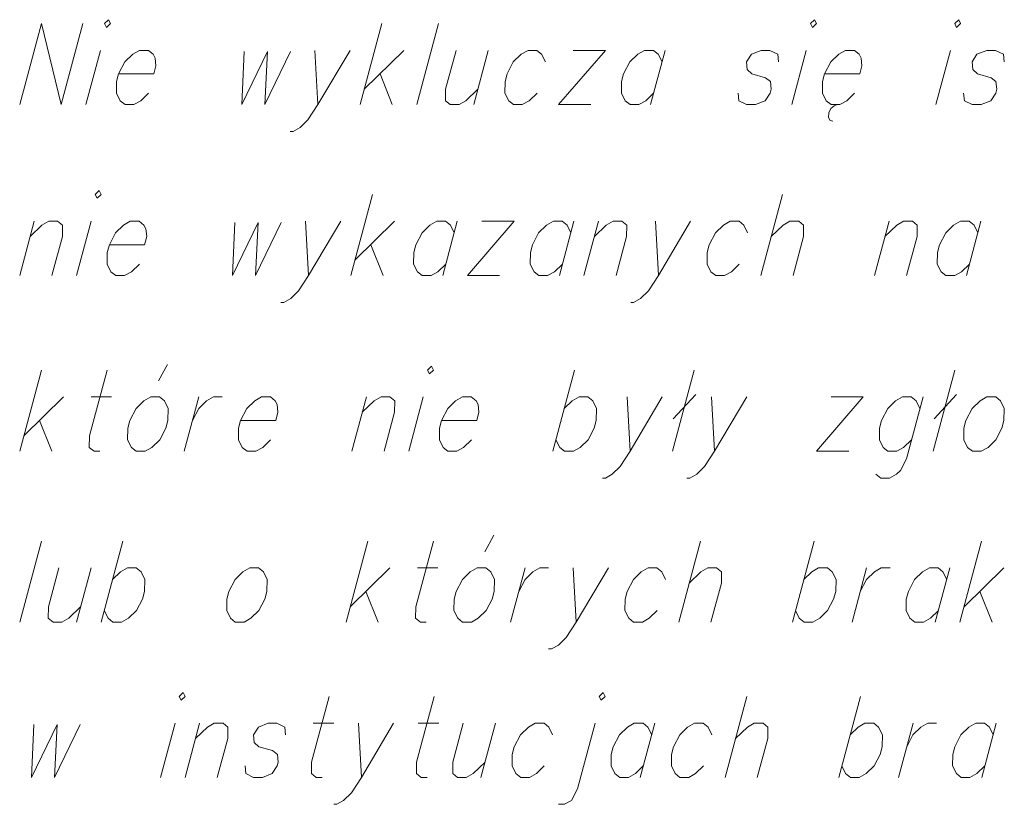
# Model space of a CAD drawing. Header units: metres. Extents: x 5555129 to 5556676, y 5635595 to 5636517.
# Tile 38 of 255: x 5555367.1 to 5555375.46, y 5636181.39 to 5636188.06. Entities that reach past the tile are written whole.
import ezdxf

# ---------------------------------------------------------------- set-up
doc = ezdxf.new("R2010")
doc.units = ezdxf.units.M
doc.header["$MEASUREMENT"] = 0
doc.layers.add('#RAMKA', color=7, linetype='Continuous', lineweight=18)

# ---------------------------------------------------------------- blocks, each defined once
blk = doc.blocks.new('*U608')
at = {"layer": '#RAMKA', "color": 7, "linetype": 'ByBlock', "lineweight": 18}
blk.add_line((5555367.7834, 5636187.7946), (5555367.6599, 5636187.3335), dxfattribs=at)
at = {"layer": '#RAMKA', "color": 7, "linetype": 'ByBlock', "lineweight": 18, "flags": 128}
blk.add_lwpolyline([(5555367.8196, 5636188.0225), (5555367.8358, 5636187.9899), (5555367.8694, 5636188.0225), (5555367.8532, 5636188.055), (5555367.8196, 5636188.0225)], dxfattribs=at)
blk = doc.blocks.new('*U609')
at = {"layer": '#RAMKA', "color": 7, "linetype": 'ByBlock', "lineweight": 18}
blk.add_line((5555369.606, 5636187.7946), (5555369.6317, 5636187.3335), dxfattribs=at)
at = {"layer": '#RAMKA', "color": 7, "linetype": 'ByBlock', "lineweight": 18, "flags": 128}
blk.add_lwpolyline([(5555369.9045, 5636187.7946), (5555369.6317, 5636187.3335), (5555369.5471, 5636187.2033), (5555369.4799, 5636187.1382), (5555369.4214, 5636187.1056), (5555369.3966, 5636187.1056)], dxfattribs=at)
blk = doc.blocks.new('*U610')
at = {"layer": '#RAMKA', "color": 7, "linetype": 'ByBlock', "lineweight": 18}
for p, q in [((5555370.1748, 5636188.0225), (5555369.9902, 5636187.3335)), ((5555370.3625, 5636187.7946), (5555370.025, 5636187.4637)), ((5555370.1594, 5636187.5939), (5555370.2638, 5636187.3335))]:
    blk.add_line(p, q, dxfattribs=at)
blk = doc.blocks.new('*U611')
at = {"layer": '#RAMKA', "color": 7, "linetype": 'ByBlock', "lineweight": 18}
blk.add_line((5555371.0793, 5636187.7946), (5555370.9558, 5636187.3335), dxfattribs=at)
at = {"layer": '#RAMKA', "color": 7, "linetype": 'ByBlock', "lineweight": 18, "flags": 128}
blk.add_lwpolyline([(5555370.8057, 5636187.7946), (5555370.7171, 5636187.4637), (5555370.7158, 5636187.366), (5555370.7568, 5636187.3335), (5555370.8314, 5636187.3335), (5555370.8899, 5636187.366), (5555370.9907, 5636187.4637)], dxfattribs=at)
blk = doc.blocks.new('*U612')
at = {"layer": '#RAMKA', "color": 7, "linetype": 'ByBlock', "lineweight": 18}
for p, q in [((5555372.0739, 5636187.7946), (5555371.6768, 5636187.3335)), ((5555371.8003, 5636187.7946), (5555372.0739, 5636187.7946)), ((5555371.6768, 5636187.3335), (5555371.9504, 5636187.3335))]:
    blk.add_line(p, q, dxfattribs=at)
blk = doc.blocks.new('*U613')
at = {"layer": '#RAMKA', "color": 7, "linetype": 'ByBlock', "lineweight": 18}
blk.add_line((5555372.5816, 5636187.7946), (5555372.458, 5636187.3335), dxfattribs=at)
at = {"layer": '#RAMKA', "color": 7, "linetype": 'ByBlock', "lineweight": 18, "flags": 128}
blk.add_lwpolyline([(5555372.5554, 5636187.697), (5555372.5231, 5636187.7621), (5555372.4821, 5636187.7946), (5555372.4075, 5636187.7946), (5555372.349, 5636187.7621), (5555372.2818, 5636187.697), (5555372.2293, 5636187.5939), (5555372.2119, 5636187.5288), (5555372.2106, 5636187.4311), (5555372.2429, 5636187.366), (5555372.2839, 5636187.3335), (5555372.3586, 5636187.3335), (5555372.417, 5636187.366), (5555372.4842, 5636187.4311)], dxfattribs=at)
blk = doc.blocks.new('*U614')
at = {"layer": '#RAMKA', "color": 7, "linetype": 'ByBlock', "lineweight": 18}
blk.add_line((5555373.7813, 5636187.7946), (5555373.6577, 5636187.3335), dxfattribs=at)
at = {"layer": '#RAMKA', "color": 7, "linetype": 'ByBlock', "lineweight": 18, "flags": 128}
blk.add_lwpolyline([(5555373.8175, 5636188.0225), (5555373.8336, 5636187.9899), (5555373.8672, 5636188.0225), (5555373.8511, 5636188.055), (5555373.8175, 5636188.0225)], dxfattribs=at)
blk = doc.blocks.new('*U615')
at = {"layer": '#RAMKA', "color": 7, "linetype": 'ByBlock', "lineweight": 18}
for p, q in [((5555373.9724, 5636187.2629), (5555373.9705, 5636187.225)), ((5555373.9909, 5636187.3009), (5555373.9724, 5636187.2629)), ((5555374.0174, 5636187.3226), (5555373.9909, 5636187.3009)), ((5555374.0452, 5636187.3335), (5555374.0174, 5636187.3226)), ((5555373.9705, 5636187.225), (5555373.984, 5636187.1978)), ((5555373.984, 5636187.1978), (5555374.0074, 5636187.1924))]:
    blk.add_line(p, q, dxfattribs=at)
at = {"layer": '#RAMKA', "color": 7, "linetype": 'ByBlock', "lineweight": 18, "flags": 128}
blk.add_lwpolyline([(5555373.9367, 5636187.5939), (5555374.2352, 5636187.5939), (5555374.2541, 5636187.6644), (5555374.2467, 5636187.7295), (5555374.2305, 5636187.7621), (5555374.1895, 5636187.7946), (5555374.1149, 5636187.7946), (5555374.0564, 5636187.7621), (5555373.9892, 5636187.697), (5555373.9367, 5636187.5939), (5555373.9193, 5636187.5288), (5555373.918, 5636187.4311), (5555373.9503, 5636187.366), (5555373.9913, 5636187.3335), (5555374.0659, 5636187.3335), (5555374.1244, 5636187.366), (5555374.1916, 5636187.4311)], dxfattribs=at)
blk = doc.blocks.new('*U616')
at = {"layer": '#RAMKA', "color": 7, "linetype": 'ByBlock', "lineweight": 18}
blk.add_line((5555375.0059, 5636187.7946), (5555374.8823, 5636187.3335), dxfattribs=at)
at = {"layer": '#RAMKA', "color": 7, "linetype": 'ByBlock', "lineweight": 18, "flags": 128}
blk.add_lwpolyline([(5555375.042, 5636188.0225), (5555375.0582, 5636187.9899), (5555375.0918, 5636188.0225), (5555375.0756, 5636188.055), (5555375.042, 5636188.0225)], dxfattribs=at)
blk = doc.blocks.new('*U632')
at = {"layer": '#RAMKA', "color": 7, "linetype": 'ByBlock', "lineweight": 18}
blk.add_line((5555367.2218, 5636186.3432), (5555367.0983, 5636185.8821), dxfattribs=at)
at = {"layer": '#RAMKA', "color": 7, "linetype": 'ByBlock', "lineweight": 18, "flags": 128}
blk.add_lwpolyline([(5555367.187, 5636186.2131), (5555367.2877, 5636186.3107), (5555367.3462, 5636186.3432), (5555367.4208, 5636186.3432), (5555367.4618, 5636186.3107), (5555367.4606, 5636186.2131), (5555367.3719, 5636185.8821)], dxfattribs=at)
blk = doc.blocks.new('*U633')
at = {"layer": '#RAMKA', "color": 7, "linetype": 'ByBlock', "lineweight": 18}
blk.add_line((5555367.7047, 5636186.3432), (5555367.5811, 5636185.8821), dxfattribs=at)
at = {"layer": '#RAMKA', "color": 7, "linetype": 'ByBlock', "lineweight": 18, "flags": 128}
blk.add_lwpolyline([(5555367.7408, 5636186.5711), (5555367.757, 5636186.5385), (5555367.7906, 5636186.5711), (5555367.7744, 5636186.6036), (5555367.7408, 5636186.5711)], dxfattribs=at)
blk = doc.blocks.new('*U634')
at = {"layer": '#RAMKA', "color": 7, "linetype": 'ByBlock', "lineweight": 18}
blk.add_line((5555369.5273, 5636186.3432), (5555369.5529, 5636185.8821), dxfattribs=at)
at = {"layer": '#RAMKA', "color": 7, "linetype": 'ByBlock', "lineweight": 18, "flags": 128}
blk.add_lwpolyline([(5555369.8257, 5636186.3432), (5555369.5529, 5636185.8821), (5555369.4683, 5636185.7519), (5555369.4011, 5636185.6868), (5555369.3426, 5636185.6543), (5555369.3178, 5636185.6543)], dxfattribs=at)
blk = doc.blocks.new('*U635')
at = {"layer": '#RAMKA', "color": 7, "linetype": 'ByBlock', "lineweight": 18}
for p, q in [((5555370.096, 5636186.5711), (5555369.9114, 5636185.8821)), ((5555370.2837, 5636186.3432), (5555369.9463, 5636186.0123)), ((5555370.0806, 5636186.1425), (5555370.185, 5636185.8821))]:
    blk.add_line(p, q, dxfattribs=at)
blk = doc.blocks.new('*U636')
at = {"layer": '#RAMKA', "color": 7, "linetype": 'ByBlock', "lineweight": 18}
blk.add_line((5555370.8162, 5636186.3432), (5555370.6926, 5636185.8821), dxfattribs=at)
at = {"layer": '#RAMKA', "color": 7, "linetype": 'ByBlock', "lineweight": 18, "flags": 128}
blk.add_lwpolyline([(5555370.79, 5636186.2456), (5555370.7577, 5636186.3107), (5555370.7167, 5636186.3432), (5555370.6421, 5636186.3432), (5555370.5836, 5636186.3107), (5555370.5164, 5636186.2456), (5555370.4639, 5636186.1425), (5555370.4465, 5636186.0774), (5555370.4452, 5636185.9797), (5555370.4775, 5636185.9146), (5555370.5185, 5636185.8821), (5555370.5932, 5636185.8821), (5555370.6516, 5636185.9146), (5555370.7188, 5636185.9797)], dxfattribs=at)
blk = doc.blocks.new('*U637')
at = {"layer": '#RAMKA', "color": 7, "linetype": 'ByBlock', "lineweight": 18}
for p, q in [((5555371.299, 5636186.3432), (5555370.9018, 5636185.8821)), ((5555371.0254, 5636186.3432), (5555371.299, 5636186.3432)), ((5555370.9018, 5636185.8821), (5555371.1754, 5636185.8821))]:
    blk.add_line(p, q, dxfattribs=at)
blk = doc.blocks.new('*U638')
at = {"layer": '#RAMKA', "color": 7, "linetype": 'ByBlock', "lineweight": 18}
blk.add_line((5555371.8067, 5636186.3432), (5555371.6831, 5636185.8821), dxfattribs=at)
at = {"layer": '#RAMKA', "color": 7, "linetype": 'ByBlock', "lineweight": 18, "flags": 128}
blk.add_lwpolyline([(5555371.7805, 5636186.2456), (5555371.7482, 5636186.3107), (5555371.7072, 5636186.3432), (5555371.6326, 5636186.3432), (5555371.5741, 5636186.3107), (5555371.5069, 5636186.2456), (5555371.4544, 5636186.1425), (5555371.437, 5636186.0774), (5555371.4357, 5636185.9797), (5555371.468, 5636185.9146), (5555371.509, 5636185.8821), (5555371.5836, 5636185.8821), (5555371.6421, 5636185.9146), (5555371.7093, 5636185.9797)], dxfattribs=at)
blk = doc.blocks.new('*U639')
at = {"layer": '#RAMKA', "color": 7, "linetype": 'ByBlock', "lineweight": 18}
blk.add_line((5555372.0159, 5636186.3432), (5555371.8923, 5636185.8821), dxfattribs=at)
at = {"layer": '#RAMKA', "color": 7, "linetype": 'ByBlock', "lineweight": 18, "flags": 128}
blk.add_lwpolyline([(5555371.981, 5636186.2131), (5555372.0818, 5636186.3107), (5555372.1403, 5636186.3432), (5555372.2149, 5636186.3432), (5555372.2559, 5636186.3107), (5555372.2546, 5636186.2131), (5555372.1659, 5636185.8821)], dxfattribs=at)
blk = doc.blocks.new('*U640')
at = {"layer": '#RAMKA', "color": 7, "linetype": 'ByBlock', "lineweight": 18}
blk.add_line((5555372.4987, 5636186.3432), (5555372.5244, 5636185.8821), dxfattribs=at)
at = {"layer": '#RAMKA', "color": 7, "linetype": 'ByBlock', "lineweight": 18, "flags": 128}
blk.add_lwpolyline([(5555372.7972, 5636186.3432), (5555372.5244, 5636185.8821), (5555372.4397, 5636185.7519), (5555372.3726, 5636185.6868), (5555372.3141, 5636185.6543), (5555372.2892, 5636185.6543)], dxfattribs=at)
blk = doc.blocks.new('*U641')
at = {"layer": '#RAMKA', "color": 7, "linetype": 'ByBlock', "lineweight": 18}
blk.add_line((5555373.5792, 5636186.5711), (5555373.3946, 5636185.8821), dxfattribs=at)
at = {"layer": '#RAMKA', "color": 7, "linetype": 'ByBlock', "lineweight": 18, "flags": 128}
blk.add_lwpolyline([(5555373.4833, 5636186.2131), (5555373.5841, 5636186.3107), (5555373.6425, 5636186.3432), (5555373.7172, 5636186.3432), (5555373.7582, 5636186.3107), (5555373.7569, 5636186.2131), (5555373.6682, 5636185.8821)], dxfattribs=at)
blk = doc.blocks.new('*U642')
at = {"layer": '#RAMKA', "color": 7, "linetype": 'ByBlock', "lineweight": 18}
blk.add_line((5555374.4838, 5636186.3432), (5555374.3602, 5636185.8821), dxfattribs=at)
at = {"layer": '#RAMKA', "color": 7, "linetype": 'ByBlock', "lineweight": 18, "flags": 128}
blk.add_lwpolyline([(5555374.4489, 5636186.2131), (5555374.5497, 5636186.3107), (5555374.6081, 5636186.3432), (5555374.6828, 5636186.3432), (5555374.7238, 5636186.3107), (5555374.7225, 5636186.2131), (5555374.6338, 5636185.8821)], dxfattribs=at)
blk = doc.blocks.new('*U643')
at = {"layer": '#RAMKA', "color": 7, "linetype": 'ByBlock', "lineweight": 18}
blk.add_line((5555375.2651, 5636186.3432), (5555375.1415, 5636185.8821), dxfattribs=at)
at = {"layer": '#RAMKA', "color": 7, "linetype": 'ByBlock', "lineweight": 18, "flags": 128}
blk.add_lwpolyline([(5555375.2389, 5636186.2456), (5555375.2066, 5636186.3107), (5555375.1656, 5636186.3432), (5555375.0909, 5636186.3432), (5555375.0325, 5636186.3107), (5555374.9653, 5636186.2456), (5555374.9128, 5636186.1425), (5555374.8953, 5636186.0774), (5555374.8941, 5636185.9797), (5555374.9264, 5636185.9146), (5555374.9674, 5636185.8821), (5555375.042, 5636185.8821), (5555375.1005, 5636185.9146), (5555375.1677, 5636185.9797)], dxfattribs=at)
blk = doc.blocks.new('*U663')
at = {"layer": '#RAMKA', "color": 7, "linetype": 'ByBlock', "lineweight": 18}
for p, q in [((5555367.2829, 5636185.0788), (5555367.0983, 5636184.3898)), ((5555367.4706, 5636184.8509), (5555367.1332, 5636184.52)), ((5555367.2675, 5636184.6501), (5555367.3719, 5636184.3898))]:
    blk.add_line(p, q, dxfattribs=at)
blk = doc.blocks.new('*U664')
at = {"layer": '#RAMKA', "color": 7, "linetype": 'ByBlock', "lineweight": 18}
blk.add_line((5555367.7047, 5636184.8509), (5555367.8788, 5636184.8509), dxfattribs=at)
at = {"layer": '#RAMKA', "color": 7, "linetype": 'ByBlock', "lineweight": 18, "flags": 128}
blk.add_lwpolyline([(5555367.8403, 5636185.0788), (5555367.6906, 5636184.52), (5555367.6893, 5636184.4223), (5555367.7303, 5636184.3898), (5555367.7801, 5636184.3898)], dxfattribs=at)
blk = doc.blocks.new('*U665')
at = {"layer": '#RAMKA', "color": 7, "linetype": 'ByBlock', "lineweight": 18}
blk.add_line((5555368.2777, 5636184.9865), (5555368.3528, 5636185.1276), dxfattribs=at)
at = {"layer": '#RAMKA', "color": 7, "linetype": 'ByBlock', "lineweight": 18, "flags": 128}
blk.add_lwpolyline([(5555368.2123, 5636184.8509), (5555368.1539, 5636184.8184), (5555368.0867, 5636184.7533), (5555368.0342, 5636184.6501), (5555368.0167, 5636184.5851), (5555368.0154, 5636184.4874), (5555368.0477, 5636184.4223), (5555368.0888, 5636184.3898), (5555368.1634, 5636184.3898), (5555368.2218, 5636184.4223), (5555368.289, 5636184.4874), (5555368.3401, 5636184.5851), (5555368.3575, 5636184.6501), (5555368.3603, 5636184.7533), (5555368.328, 5636184.8184), (5555368.2869, 5636184.8509), (5555368.2123, 5636184.8509)], dxfattribs=at)
blk = doc.blocks.new('*U666')
at = {"layer": '#RAMKA', "color": 7, "linetype": 'ByBlock', "lineweight": 18}
blk.add_line((5555368.6205, 5636184.8509), (5555368.497, 5636184.3898), dxfattribs=at)
at = {"layer": '#RAMKA', "color": 7, "linetype": 'ByBlock', "lineweight": 18, "flags": 128}
blk.add_lwpolyline([(5555368.5667, 5636184.6501), (5555368.6192, 5636184.7533), (5555368.6864, 5636184.8184), (5555368.7449, 5636184.8509), (5555368.8195, 5636184.8509)], dxfattribs=at)
blk = doc.blocks.new('*U667')
at = {"layer": '#RAMKA', "color": 7, "linetype": 'ByBlock', "lineweight": 18}
blk.add_line((5555370.0441, 5636184.8509), (5555369.9205, 5636184.3898), dxfattribs=at)
at = {"layer": '#RAMKA', "color": 7, "linetype": 'ByBlock', "lineweight": 18, "flags": 128}
blk.add_lwpolyline([(5555370.0092, 5636184.7207), (5555370.11, 5636184.8184), (5555370.1684, 5636184.8509), (5555370.243, 5636184.8509), (5555370.2841, 5636184.8184), (5555370.2828, 5636184.7207), (5555370.1941, 5636184.3898)], dxfattribs=at)
blk = doc.blocks.new('*U668')
at = {"layer": '#RAMKA', "color": 7, "linetype": 'ByBlock', "lineweight": 18}
blk.add_line((5555370.5269, 5636184.8509), (5555370.4033, 5636184.3898), dxfattribs=at)
at = {"layer": '#RAMKA', "color": 7, "linetype": 'ByBlock', "lineweight": 18, "flags": 128}
blk.add_lwpolyline([(5555370.563, 5636185.0788), (5555370.5792, 5636185.0462), (5555370.6128, 5636185.0788), (5555370.5966, 5636185.1113), (5555370.563, 5636185.0788)], dxfattribs=at)
blk = doc.blocks.new('*U669')
at = {"layer": '#RAMKA', "color": 7, "linetype": 'ByBlock', "lineweight": 18}
blk.add_line((5555371.8125, 5636185.0788), (5555371.6279, 5636184.3898), dxfattribs=at)
at = {"layer": '#RAMKA', "color": 7, "linetype": 'ByBlock', "lineweight": 18, "flags": 128}
blk.add_lwpolyline([(5555371.7253, 5636184.7533), (5555371.7924, 5636184.8184), (5555371.8509, 5636184.8509), (5555371.9255, 5636184.8509), (5555371.9666, 5636184.8184), (5555371.9989, 5636184.7533), (5555371.9961, 5636184.6501), (5555371.9787, 5636184.5851), (5555371.9276, 5636184.4874), (5555371.8604, 5636184.4223), (5555371.802, 5636184.3898), (5555371.7274, 5636184.3898), (5555371.6863, 5636184.4223), (5555371.654, 5636184.4874)], dxfattribs=at)
blk = doc.blocks.new('*U670')
at = {"layer": '#RAMKA', "color": 7, "linetype": 'ByBlock', "lineweight": 18}
blk.add_line((5555372.2591, 5636184.8509), (5555372.2848, 5636184.3898), dxfattribs=at)
at = {"layer": '#RAMKA', "color": 7, "linetype": 'ByBlock', "lineweight": 18, "flags": 128}
blk.add_lwpolyline([(5555372.5576, 5636184.8509), (5555372.2848, 5636184.3898), (5555372.2001, 5636184.2596), (5555372.133, 5636184.1945), (5555372.0745, 5636184.1619), (5555372.0496, 5636184.1619)], dxfattribs=at)
blk = doc.blocks.new('*U671')
at = {"layer": '#RAMKA', "color": 7, "linetype": 'ByBlock', "lineweight": 18}
for p, q in [((5555372.8278, 5636185.0788), (5555372.6432, 5636184.3898)), ((5555372.8431, 5636184.8726), (5555372.651, 5636184.6665))]:
    blk.add_line(p, q, dxfattribs=at)
blk = doc.blocks.new('*U672')
at = {"layer": '#RAMKA', "color": 7, "linetype": 'ByBlock', "lineweight": 18}
blk.add_line((5555372.976, 5636184.8509), (5555373.0017, 5636184.3898), dxfattribs=at)
at = {"layer": '#RAMKA', "color": 7, "linetype": 'ByBlock', "lineweight": 18, "flags": 128}
blk.add_lwpolyline([(5555373.2745, 5636184.8509), (5555373.0017, 5636184.3898), (5555372.917, 5636184.2596), (5555372.8498, 5636184.1945), (5555372.7914, 5636184.1619), (5555372.7665, 5636184.1619)], dxfattribs=at)
blk = doc.blocks.new('*U673')
at = {"layer": '#RAMKA', "color": 7, "linetype": 'ByBlock', "lineweight": 18}
for p, q in [((5555374.2649, 5636184.8509), (5555373.8678, 5636184.3898)), ((5555373.9913, 5636184.8509), (5555374.2649, 5636184.8509)), ((5555373.8678, 5636184.3898), (5555374.1414, 5636184.3898))]:
    blk.add_line(p, q, dxfattribs=at)
blk = doc.blocks.new('*U674')
at = {"layer": '#RAMKA', "color": 7, "linetype": 'ByBlock', "lineweight": 18, "flags": 128}
for points in [[(5555374.7726, 5636184.8509), (5555374.6316, 5636184.3247), (5555374.5806, 5636184.227), (5555374.547, 5636184.1945), (5555374.4885, 5636184.1619), (5555374.4139, 5636184.1619), (5555374.3729, 5636184.1945)], [(5555374.7465, 5636184.7533), (5555374.7142, 5636184.8184), (5555374.6731, 5636184.8509), (5555374.5985, 5636184.8509), (5555374.54, 5636184.8184), (5555374.4729, 5636184.7533), (5555374.4204, 5636184.6501), (5555374.4029, 5636184.5851), (5555374.4016, 5636184.4874), (5555374.4339, 5636184.4223), (5555374.4749, 5636184.3898), (5555374.5496, 5636184.3898), (5555374.608, 5636184.4223), (5555374.6752, 5636184.4874)]]:
    blk.add_lwpolyline(points, dxfattribs=at)
blk = doc.blocks.new('*U675')
at = {"layer": '#RAMKA', "color": 7, "linetype": 'ByBlock', "lineweight": 18}
for p, q in [((5555375.0429, 5636185.0788), (5555374.8583, 5636184.3898)), ((5555375.0581, 5636184.8726), (5555374.8661, 5636184.6665))]:
    blk.add_line(p, q, dxfattribs=at)
blk = doc.blocks.new('*U690')
at = {"layer": '#RAMKA', "color": 7, "linetype": 'ByBlock', "lineweight": 18}
blk.add_line((5555367.7047, 5636183.3995), (5555367.5811, 5636182.9384), dxfattribs=at)
at = {"layer": '#RAMKA', "color": 7, "linetype": 'ByBlock', "lineweight": 18, "flags": 128}
blk.add_lwpolyline([(5555367.4311, 5636183.3995), (5555367.3424, 5636183.0686), (5555367.3411, 5636182.9709), (5555367.3821, 5636182.9384), (5555367.4567, 5636182.9384), (5555367.5152, 5636182.9709), (5555367.616, 5636183.0686)], dxfattribs=at)
blk = doc.blocks.new('*U691')
at = {"layer": '#RAMKA', "color": 7, "linetype": 'ByBlock', "lineweight": 18}
blk.add_line((5555367.9749, 5636183.6274), (5555367.7903, 5636182.9384), dxfattribs=at)
at = {"layer": '#RAMKA', "color": 7, "linetype": 'ByBlock', "lineweight": 18, "flags": 128}
blk.add_lwpolyline([(5555367.8877, 5636183.3019), (5555367.9549, 5636183.367), (5555368.0133, 5636183.3995), (5555368.088, 5636183.3995), (5555368.129, 5636183.367), (5555368.1613, 5636183.3019), (5555368.1585, 5636183.1988), (5555368.1411, 5636183.1337), (5555368.0901, 5636183.036), (5555368.0229, 5636182.9709), (5555367.9644, 5636182.9384), (5555367.8898, 5636182.9384), (5555367.8488, 5636182.9709), (5555367.8165, 5636183.036)], dxfattribs=at)
blk = doc.blocks.new('*U692')
at = {"layer": '#RAMKA', "color": 7, "linetype": 'ByBlock', "lineweight": 18}
for p, q in [((5555370.0554, 5636183.6274), (5555369.8707, 5636182.9384)), ((5555370.243, 5636183.3995), (5555369.9056, 5636183.0686)), ((5555370.04, 5636183.1988), (5555370.1443, 5636182.9384))]:
    blk.add_line(p, q, dxfattribs=at)
blk = doc.blocks.new('*U693')
at = {"layer": '#RAMKA', "color": 7, "linetype": 'ByBlock', "lineweight": 18}
blk.add_line((5555370.4771, 5636183.3995), (5555370.6512, 5636183.3995), dxfattribs=at)
at = {"layer": '#RAMKA', "color": 7, "linetype": 'ByBlock', "lineweight": 18, "flags": 128}
blk.add_lwpolyline([(5555370.6128, 5636183.6274), (5555370.4631, 5636183.0686), (5555370.4618, 5636182.9709), (5555370.5028, 5636182.9384), (5555370.5525, 5636182.9384)], dxfattribs=at)
blk = doc.blocks.new('*U694')
at = {"layer": '#RAMKA', "color": 7, "linetype": 'ByBlock', "lineweight": 18}
blk.add_line((5555371.0502, 5636183.5351), (5555371.1253, 5636183.6763), dxfattribs=at)
at = {"layer": '#RAMKA', "color": 7, "linetype": 'ByBlock', "lineweight": 18, "flags": 128}
blk.add_lwpolyline([(5555370.9848, 5636183.3995), (5555370.9263, 5636183.367), (5555370.8591, 5636183.3019), (5555370.8066, 5636183.1988), (5555370.7892, 5636183.1337), (5555370.7879, 5636183.036), (5555370.8202, 5636182.9709), (5555370.8612, 5636182.9384), (5555370.9358, 5636182.9384), (5555370.9943, 5636182.9709), (5555371.0615, 5636183.036), (5555371.1125, 5636183.1337), (5555371.13, 5636183.1988), (5555371.1327, 5636183.3019), (5555371.1004, 5636183.367), (5555371.0594, 5636183.3995), (5555370.9848, 5636183.3995)], dxfattribs=at)
blk = doc.blocks.new('*U695')
at = {"layer": '#RAMKA', "color": 7, "linetype": 'ByBlock', "lineweight": 18}
blk.add_line((5555371.393, 5636183.3995), (5555371.2694, 5636182.9384), dxfattribs=at)
at = {"layer": '#RAMKA', "color": 7, "linetype": 'ByBlock', "lineweight": 18, "flags": 128}
blk.add_lwpolyline([(5555371.3392, 5636183.1988), (5555371.3917, 5636183.3019), (5555371.4589, 5636183.367), (5555371.5173, 5636183.3995), (5555371.592, 5636183.3995)], dxfattribs=at)
blk = doc.blocks.new('*U696')
at = {"layer": '#RAMKA', "color": 7, "linetype": 'ByBlock', "lineweight": 18}
blk.add_line((5555371.8012, 5636183.3995), (5555371.8268, 5636182.9384), dxfattribs=at)
at = {"layer": '#RAMKA', "color": 7, "linetype": 'ByBlock', "lineweight": 18, "flags": 128}
blk.add_lwpolyline([(5555372.0996, 5636183.3995), (5555371.8268, 5636182.9384), (5555371.7422, 5636182.8082), (5555371.675, 5636182.7431), (5555371.6166, 5636182.7106), (5555371.5917, 5636182.7106)], dxfattribs=at)
blk = doc.blocks.new('*U697')
at = {"layer": '#RAMKA', "color": 7, "linetype": 'ByBlock', "lineweight": 18}
blk.add_line((5555372.8817, 5636183.6274), (5555372.6971, 5636182.9384), dxfattribs=at)
at = {"layer": '#RAMKA', "color": 7, "linetype": 'ByBlock', "lineweight": 18, "flags": 128}
blk.add_lwpolyline([(5555372.7858, 5636183.2694), (5555372.8865, 5636183.367), (5555372.945, 5636183.3995), (5555373.0196, 5636183.3995), (5555373.0606, 5636183.367), (5555373.0594, 5636183.2694), (5555372.9707, 5636182.9384)], dxfattribs=at)
blk = doc.blocks.new('*U698')
at = {"layer": '#RAMKA', "color": 7, "linetype": 'ByBlock', "lineweight": 18}
blk.add_line((5555373.8473, 5636183.6274), (5555373.6627, 5636182.9384), dxfattribs=at)
at = {"layer": '#RAMKA', "color": 7, "linetype": 'ByBlock', "lineweight": 18, "flags": 128}
blk.add_lwpolyline([(5555373.7601, 5636183.3019), (5555373.8273, 5636183.367), (5555373.8857, 5636183.3995), (5555373.9604, 5636183.3995), (5555374.0014, 5636183.367), (5555374.0337, 5636183.3019), (5555374.0309, 5636183.1988), (5555374.0135, 5636183.1337), (5555373.9624, 5636183.036), (5555373.8953, 5636182.9709), (5555373.8368, 5636182.9384), (5555373.7622, 5636182.9384), (5555373.7211, 5636182.9709), (5555373.6888, 5636183.036)], dxfattribs=at)
blk = doc.blocks.new('*U699')
at = {"layer": '#RAMKA', "color": 7, "linetype": 'ByBlock', "lineweight": 18}
blk.add_line((5555374.2939, 5636183.3995), (5555374.1704, 5636182.9384), dxfattribs=at)
at = {"layer": '#RAMKA', "color": 7, "linetype": 'ByBlock', "lineweight": 18, "flags": 128}
blk.add_lwpolyline([(5555374.2401, 5636183.1988), (5555374.2926, 5636183.3019), (5555374.3598, 5636183.367), (5555374.4183, 5636183.3995), (5555374.4929, 5636183.3995)], dxfattribs=at)
blk = doc.blocks.new('*U700')
at = {"layer": '#RAMKA', "color": 7, "linetype": 'ByBlock', "lineweight": 18}
blk.add_line((5555375.0006, 5636183.3995), (5555374.877, 5636182.9384), dxfattribs=at)
at = {"layer": '#RAMKA', "color": 7, "linetype": 'ByBlock', "lineweight": 18, "flags": 128}
blk.add_lwpolyline([(5555374.9744, 5636183.3019), (5555374.9421, 5636183.367), (5555374.9011, 5636183.3995), (5555374.8265, 5636183.3995), (5555374.768, 5636183.367), (5555374.7008, 5636183.3019), (5555374.6483, 5636183.1988), (5555374.6309, 5636183.1337), (5555374.6296, 5636183.036), (5555374.6619, 5636182.9709), (5555374.7029, 5636182.9384), (5555374.7775, 5636182.9384), (5555374.836, 5636182.9709), (5555374.9032, 5636183.036)], dxfattribs=at)
blk = doc.blocks.new('*U701')
at = {"layer": '#RAMKA', "color": 7, "linetype": 'ByBlock', "lineweight": 18}
for p, q in [((5555375.2708, 5636183.6274), (5555375.0862, 5636182.9384)), ((5555375.4585, 5636183.3995), (5555375.1211, 5636183.0686)), ((5555375.2555, 5636183.1988), (5555375.3598, 5636182.9384))]:
    blk.add_line(p, q, dxfattribs=at)
blk = doc.blocks.new('*U712')
at = {"layer": '#RAMKA', "color": 7, "linetype": 'ByBlock', "lineweight": 18}
blk.add_line((5555368.4179, 5636182.0803), (5555368.2944, 5636181.6191), dxfattribs=at)
at = {"layer": '#RAMKA', "color": 7, "linetype": 'ByBlock', "lineweight": 18, "flags": 128}
blk.add_lwpolyline([(5555368.4541, 5636182.3081), (5555368.4703, 5636182.2756), (5555368.5039, 5636182.3081), (5555368.4877, 5636182.3407), (5555368.4541, 5636182.3081)], dxfattribs=at)
blk = doc.blocks.new('*U713')
at = {"layer": '#RAMKA', "color": 7, "linetype": 'ByBlock', "lineweight": 18}
blk.add_line((5555368.6271, 5636182.0803), (5555368.5036, 5636181.6191), dxfattribs=at)
at = {"layer": '#RAMKA', "color": 7, "linetype": 'ByBlock', "lineweight": 18, "flags": 128}
blk.add_lwpolyline([(5555368.5923, 5636181.9501), (5555368.693, 5636182.0477), (5555368.7515, 5636182.0803), (5555368.8261, 5636182.0803), (5555368.8671, 5636182.0477), (5555368.8658, 5636181.9501), (5555368.7772, 5636181.6191)], dxfattribs=at)
blk = doc.blocks.new('*U714')
at = {"layer": '#RAMKA', "color": 7, "linetype": 'ByBlock', "lineweight": 18}
blk.add_line((5555369.5927, 5636182.0803), (5555369.7669, 5636182.0803), dxfattribs=at)
at = {"layer": '#RAMKA', "color": 7, "linetype": 'ByBlock', "lineweight": 18, "flags": 128}
blk.add_lwpolyline([(5555369.7284, 5636182.3081), (5555369.5787, 5636181.7493), (5555369.5774, 5636181.6517), (5555369.6184, 5636181.6191), (5555369.6682, 5636181.6191)], dxfattribs=at)
blk = doc.blocks.new('*U715')
at = {"layer": '#RAMKA', "color": 7, "linetype": 'ByBlock', "lineweight": 18}
blk.add_line((5555369.9761, 5636182.0803), (5555370.0017, 5636181.6191), dxfattribs=at)
at = {"layer": '#RAMKA', "color": 7, "linetype": 'ByBlock', "lineweight": 18, "flags": 128}
blk.add_lwpolyline([(5555370.2745, 5636182.0803), (5555370.0017, 5636181.6191), (5555369.9171, 5636181.4889), (5555369.8499, 5636181.4238), (5555369.7914, 5636181.3913), (5555369.7666, 5636181.3913)], dxfattribs=at)
blk = doc.blocks.new('*U716')
at = {"layer": '#RAMKA', "color": 7, "linetype": 'ByBlock', "lineweight": 18}
blk.add_line((5555370.4837, 5636182.0803), (5555370.6578, 5636182.0803), dxfattribs=at)
at = {"layer": '#RAMKA', "color": 7, "linetype": 'ByBlock', "lineweight": 18, "flags": 128}
blk.add_lwpolyline([(5555370.6194, 5636182.3081), (5555370.4697, 5636181.7493), (5555370.4684, 5636181.6517), (5555370.5094, 5636181.6191), (5555370.5592, 5636181.6191)], dxfattribs=at)
blk = doc.blocks.new('*U717')
at = {"layer": '#RAMKA', "color": 7, "linetype": 'ByBlock', "lineweight": 18}
blk.add_line((5555371.1407, 5636182.0803), (5555371.0171, 5636181.6191), dxfattribs=at)
at = {"layer": '#RAMKA', "color": 7, "linetype": 'ByBlock', "lineweight": 18, "flags": 128}
blk.add_lwpolyline([(5555370.8671, 5636182.0803), (5555370.7784, 5636181.7493), (5555370.7771, 5636181.6517), (5555370.8181, 5636181.6191), (5555370.8927, 5636181.6191), (5555370.9512, 5636181.6517), (5555371.052, 5636181.7493)], dxfattribs=at)
blk = doc.blocks.new('*U718')
at = {"layer": '#RAMKA', "color": 7, "linetype": 'ByBlock', "lineweight": 18, "flags": 128}
for points in [[(5555372.0222, 5636182.3081), (5555372.0383, 5636182.2756), (5555372.0719, 5636182.3081), (5555372.0558, 5636182.3407), (5555372.0222, 5636182.3081)], [(5555371.986, 5636182.0803), (5555371.8363, 5636181.5215), (5555371.7852, 5636181.4238), (5555371.7268, 5636181.3913), (5555371.677, 5636181.3913)]]:
    blk.add_lwpolyline(points, dxfattribs=at)
blk = doc.blocks.new('*U719')
at = {"layer": '#RAMKA', "color": 7, "linetype": 'ByBlock', "lineweight": 18}
blk.add_line((5555372.4937, 5636182.0803), (5555372.3701, 5636181.6191), dxfattribs=at)
at = {"layer": '#RAMKA', "color": 7, "linetype": 'ByBlock', "lineweight": 18, "flags": 128}
blk.add_lwpolyline([(5555372.4675, 5636181.9826), (5555372.4352, 5636182.0477), (5555372.3942, 5636182.0803), (5555372.3196, 5636182.0803), (5555372.2611, 5636182.0477), (5555372.1939, 5636181.9826), (5555372.1414, 5636181.8795), (5555372.124, 5636181.8144), (5555372.1227, 5636181.7168), (5555372.155, 5636181.6517), (5555372.196, 5636181.6191), (5555372.2706, 5636181.6191), (5555372.3291, 5636181.6517), (5555372.3963, 5636181.7168)], dxfattribs=at)
blk = doc.blocks.new('*U720')
at = {"layer": '#RAMKA', "color": 7, "linetype": 'ByBlock', "lineweight": 18}
blk.add_line((5555373.2757, 5636182.3081), (5555373.0911, 5636181.6191), dxfattribs=at)
at = {"layer": '#RAMKA', "color": 7, "linetype": 'ByBlock', "lineweight": 18, "flags": 128}
blk.add_lwpolyline([(5555373.1798, 5636181.9501), (5555373.2806, 5636182.0477), (5555373.339, 5636182.0803), (5555373.4137, 5636182.0803), (5555373.4547, 5636182.0477), (5555373.4534, 5636181.9501), (5555373.3647, 5636181.6191)], dxfattribs=at)
blk = doc.blocks.new('*U721')
at = {"layer": '#RAMKA', "color": 7, "linetype": 'ByBlock', "lineweight": 18}
blk.add_line((5555374.2413, 5636182.3081), (5555374.0567, 5636181.6191), dxfattribs=at)
at = {"layer": '#RAMKA', "color": 7, "linetype": 'ByBlock', "lineweight": 18, "flags": 128}
blk.add_lwpolyline([(5555374.1541, 5636181.9826), (5555374.2213, 5636182.0477), (5555374.2798, 5636182.0803), (5555374.3544, 5636182.0803), (5555374.3954, 5636182.0477), (5555374.4277, 5636181.9826), (5555374.425, 5636181.8795), (5555374.4075, 5636181.8144), (5555374.3565, 5636181.7168), (5555374.2893, 5636181.6517), (5555374.2308, 5636181.6191), (5555374.1562, 5636181.6191), (5555374.1152, 5636181.6517), (5555374.0829, 5636181.7168)], dxfattribs=at)
blk = doc.blocks.new('*U722')
at = {"layer": '#RAMKA', "color": 7, "linetype": 'ByBlock', "lineweight": 18}
blk.add_line((5555374.688, 5636182.0803), (5555374.5644, 5636181.6191), dxfattribs=at)
at = {"layer": '#RAMKA', "color": 7, "linetype": 'ByBlock', "lineweight": 18, "flags": 128}
blk.add_lwpolyline([(5555374.6342, 5636181.8795), (5555374.6867, 5636181.9826), (5555374.7539, 5636182.0477), (5555374.8123, 5636182.0803), (5555374.887, 5636182.0803)], dxfattribs=at)
blk = doc.blocks.new('*U723')
at = {"layer": '#RAMKA', "color": 7, "linetype": 'ByBlock', "lineweight": 18}
blk.add_line((5555375.3946, 5636182.0803), (5555375.2711, 5636181.6191), dxfattribs=at)
at = {"layer": '#RAMKA', "color": 7, "linetype": 'ByBlock', "lineweight": 18, "flags": 128}
blk.add_lwpolyline([(5555375.3685, 5636181.9826), (5555375.3362, 5636182.0477), (5555375.2951, 5636182.0803), (5555375.2205, 5636182.0803), (5555375.1621, 5636182.0477), (5555375.0949, 5636181.9826), (5555375.0424, 5636181.8795), (5555375.0249, 5636181.8144), (5555375.0236, 5636181.7168), (5555375.0559, 5636181.6517), (5555375.097, 5636181.6191), (5555375.1716, 5636181.6191), (5555375.23, 5636181.6517), (5555375.2972, 5636181.7168)], dxfattribs=at)

msp = doc.modelspace()

# ---------------------------------------------------------------- linework, layer by layer
at = {"layer": '#RAMKA', "color": 7, "linetype": 'Continuous', "lineweight": 18}
for p, q in [((5555370.6576, 5636188.0225), (5555370.473, 5636187.3335)), ((5555367.2829, 5636183.6274), (5555367.0983, 5636182.9384))]:
    msp.add_line(p, q, dxfattribs=at)
at = {"layer": '#RAMKA', "color": 7, "linetype": 'Continuous', "lineweight": 18, "flags": 128}
for points in [[(5555367.0983, 5636187.3335), (5555367.2829, 5636188.0225), (5555367.4507, 5636187.3335), (5555367.6353, 5636188.0225)], [(5555367.9389, 5636187.5939), (5555368.2373, 5636187.5939), (5555368.2562, 5636187.6644), (5555368.2488, 5636187.7295), (5555368.2327, 5636187.7621), (5555368.1916, 5636187.7946), (5555368.117, 5636187.7946), (5555368.0585, 5636187.7621), (5555367.9914, 5636187.697), (5555367.9389, 5636187.5939), (5555367.9214, 5636187.5288), (5555367.9201, 5636187.4311), (5555367.9524, 5636187.366), (5555367.9935, 5636187.3335), (5555368.0681, 5636187.3335), (5555368.1265, 5636187.366), (5555368.1937, 5636187.4311)], [(5555369.0051, 5636187.7839), (5555368.9857, 5636187.3335), (5555369.2036, 5636187.7839), (5555369.1801, 5636187.3335), (5555369.398, 5636187.7839)], [(5555371.565, 5636187.697), (5555371.5327, 5636187.7621), (5555371.4917, 5636187.7946), (5555371.4171, 5636187.7946), (5555371.3586, 5636187.7621), (5555371.2914, 5636187.697), (5555371.2389, 5636187.5939), (5555371.2215, 5636187.5288), (5555371.2202, 5636187.4311), (5555371.2525, 5636187.366), (5555371.2935, 5636187.3335), (5555371.3681, 5636187.3335), (5555371.4266, 5636187.366), (5555371.4938, 5636187.4311)], [(5555373.5459, 5636187.697), (5555373.5385, 5636187.7621), (5555373.4726, 5636187.7946), (5555373.398, 5636187.7946), (5555373.3146, 5636187.7621), (5555373.2723, 5636187.697), (5555373.2798, 5636187.6319), (5555373.3193, 5636187.5939), (5555373.435, 5636187.5613), (5555373.476, 5636187.5288), (5555373.4834, 5636187.4637), (5555373.4747, 5636187.4311), (5555373.4324, 5636187.366), (5555373.349, 5636187.3335), (5555373.2744, 5636187.3335), (5555373.2085, 5636187.366), (5555373.2011, 5636187.4311)], [(5555375.4625, 5636187.697), (5555375.4551, 5636187.7621), (5555375.3892, 5636187.7946), (5555375.3146, 5636187.7946), (5555375.2312, 5636187.7621), (5555375.1889, 5636187.697), (5555375.1963, 5636187.6319), (5555375.2359, 5636187.5939), (5555375.3515, 5636187.5613), (5555375.3926, 5636187.5288), (5555375.4, 5636187.4637), (5555375.3913, 5636187.4311), (5555375.349, 5636187.366), (5555375.2656, 5636187.3335), (5555375.191, 5636187.3335), (5555375.1251, 5636187.366), (5555375.1177, 5636187.4311)], [(5555367.8601, 5636186.1425), (5555368.1585, 5636186.1425), (5555368.1774, 5636186.2131), (5555368.17, 5636186.2782), (5555368.1539, 5636186.3107), (5555368.1128, 5636186.3432), (5555368.0382, 5636186.3432), (5555367.9798, 5636186.3107), (5555367.9126, 5636186.2456), (5555367.8601, 5636186.1425), (5555367.8426, 5636186.0774), (5555367.8413, 5636185.9797), (5555367.8736, 5636185.9146), (5555367.9147, 5636185.8821), (5555367.9893, 5636185.8821), (5555368.0477, 5636185.9146), (5555368.1149, 5636185.9797)], [(5555373.2829, 5636186.2456), (5555373.2506, 5636186.3107), (5555373.2095, 5636186.3432), (5555373.1349, 5636186.3432), (5555373.0765, 5636186.3107), (5555373.0093, 5636186.2456), (5555372.9568, 5636186.1425), (5555372.9393, 5636186.0774), (5555372.938, 5636185.9797), (5555372.9703, 5636185.9146), (5555373.0114, 5636185.8821), (5555373.086, 5636185.8821), (5555373.1444, 5636185.9146), (5555373.2116, 5636185.9797)], [(5555368.9264, 5636186.3326), (5555368.9069, 5636185.8821), (5555369.1248, 5636186.3326), (5555369.1013, 5636185.8821), (5555369.3192, 5636186.3326)], [(5555368.9749, 5636184.6501), (5555369.2734, 5636184.6501), (5555369.2923, 5636184.7207), (5555369.2849, 5636184.7858), (5555369.2687, 5636184.8184), (5555369.2277, 5636184.8509), (5555369.1531, 5636184.8509), (5555369.0946, 5636184.8184), (5555369.0274, 5636184.7533), (5555368.9749, 5636184.6501), (5555368.9575, 5636184.5851), (5555368.9562, 5636184.4874), (5555368.9885, 5636184.4223), (5555369.0295, 5636184.3898), (5555369.1041, 5636184.3898), (5555369.1626, 5636184.4223), (5555369.2298, 5636184.4874)], [(5555370.6823, 5636184.6501), (5555370.9807, 5636184.6501), (5555370.9997, 5636184.7207), (5555370.9922, 5636184.7858), (5555370.9761, 5636184.8184), (5555370.9351, 5636184.8509), (5555370.8604, 5636184.8509), (5555370.802, 5636184.8184), (5555370.7348, 5636184.7533), (5555370.6823, 5636184.6501), (5555370.6648, 5636184.5851), (5555370.6635, 5636184.4874), (5555370.6958, 5636184.4223), (5555370.7369, 5636184.3898), (5555370.8115, 5636184.3898), (5555370.87, 5636184.4223), (5555370.9371, 5636184.4874)], [(5555375.3154, 5636184.8509), (5555375.2569, 5636184.8184), (5555375.1897, 5636184.7533), (5555375.1372, 5636184.6501), (5555375.1198, 5636184.5851), (5555375.1185, 5636184.4874), (5555375.1508, 5636184.4223), (5555375.1918, 5636184.3898), (5555375.2664, 5636184.3898), (5555375.3249, 5636184.4223), (5555375.3921, 5636184.4874), (5555375.4431, 5636184.5851), (5555375.4606, 5636184.6501), (5555375.4633, 5636184.7533), (5555375.431, 5636184.8184), (5555375.39, 5636184.8509), (5555375.3154, 5636184.8509)], [(5555369.0536, 5636183.3995), (5555368.9951, 5636183.367), (5555368.9279, 5636183.3019), (5555368.8754, 5636183.1988), (5555368.858, 5636183.1337), (5555368.8567, 5636183.036), (5555368.889, 5636182.9709), (5555368.93, 5636182.9384), (5555369.0046, 5636182.9384), (5555369.0631, 5636182.9709), (5555369.1303, 5636183.036), (5555369.1813, 5636183.1337), (5555369.1988, 5636183.1988), (5555369.2015, 5636183.3019), (5555369.1692, 5636183.367), (5555369.1282, 5636183.3995), (5555369.0536, 5636183.3995)], [(5555372.5853, 5636183.3019), (5555372.553, 5636183.367), (5555372.512, 5636183.3995), (5555372.4374, 5636183.3995), (5555372.3789, 5636183.367), (5555372.3117, 5636183.3019), (5555372.2592, 5636183.1988), (5555372.2418, 5636183.1337), (5555372.2405, 5636183.036), (5555372.2728, 5636182.9709), (5555372.3138, 5636182.9384), (5555372.3884, 5636182.9384), (5555372.4469, 5636182.9709), (5555372.5141, 5636183.036)], [(5555367.219, 5636182.0696), (5555367.1995, 5636181.6191), (5555367.4175, 5636182.0696), (5555367.3939, 5636181.6191), (5555367.6118, 5636182.0696)], [(5555369.3574, 5636181.9826), (5555369.3499, 5636182.0477), (5555369.284, 5636182.0803), (5555369.2094, 5636182.0803), (5555369.1261, 5636182.0477), (5555369.0838, 5636181.9826), (5555369.0912, 5636181.9175), (5555369.1308, 5636181.8795), (5555369.2464, 5636181.847), (5555369.2874, 5636181.8144), (5555369.2949, 5636181.7493), (5555369.2861, 5636181.7168), (5555369.2438, 5636181.6517), (5555369.1605, 5636181.6191), (5555369.0859, 5636181.6191), (5555369.02, 5636181.6517), (5555369.0125, 5636181.7168)], [(5555371.6263, 5636181.9826), (5555371.594, 5636182.0477), (5555371.553, 5636182.0803), (5555371.4784, 5636182.0803), (5555371.4199, 5636182.0477), (5555371.3527, 5636181.9826), (5555371.3002, 5636181.8795), (5555371.2828, 5636181.8144), (5555371.2815, 5636181.7168), (5555371.3138, 5636181.6517), (5555371.3548, 5636181.6191), (5555371.4295, 5636181.6191), (5555371.4879, 5636181.6517), (5555371.5551, 5636181.7168)], [(5555372.9794, 5636181.9826), (5555372.9471, 5636182.0477), (5555372.9061, 5636182.0803), (5555372.8314, 5636182.0803), (5555372.773, 5636182.0477), (5555372.7058, 5636181.9826), (5555372.6533, 5636181.8795), (5555372.6358, 5636181.8144), (5555372.6345, 5636181.7168), (5555372.6668, 5636181.6517), (5555372.7079, 5636181.6191), (5555372.7825, 5636181.6191), (5555372.841, 5636181.6517), (5555372.9081, 5636181.7168)]]:
    msp.add_lwpolyline(points, dxfattribs=at)

# ---------------------------------------------------------------- block references
at = {"layer": '#RAMKA', "color": 7, "linetype": 'Continuous', "lineweight": 18}
for name in ['*U608', '*U610', '*U614', '*U616', '*U609', '*U611', '*U612', '*U613', '*U615', '*U633', '*U635', '*U641', '*U632', '*U634', '*U636', '*U637', '*U638', '*U639', '*U640', '*U642', '*U643', '*U663', '*U664', '*U665', '*U668', '*U669', '*U671', '*U675', '*U666', '*U667', '*U670', '*U672', '*U673', '*U674', '*U694', '*U691', '*U692', '*U693', '*U697', '*U698', '*U701', '*U690', '*U695', '*U696', '*U699', '*U700', '*U712', '*U718', '*U714', '*U716', '*U720', '*U721', '*U713', '*U715', '*U717', '*U719', '*U722', '*U723']:
    msp.add_blockref(name, (0, 0), dxfattribs=at)

doc.saveas('drawing.dxf')
